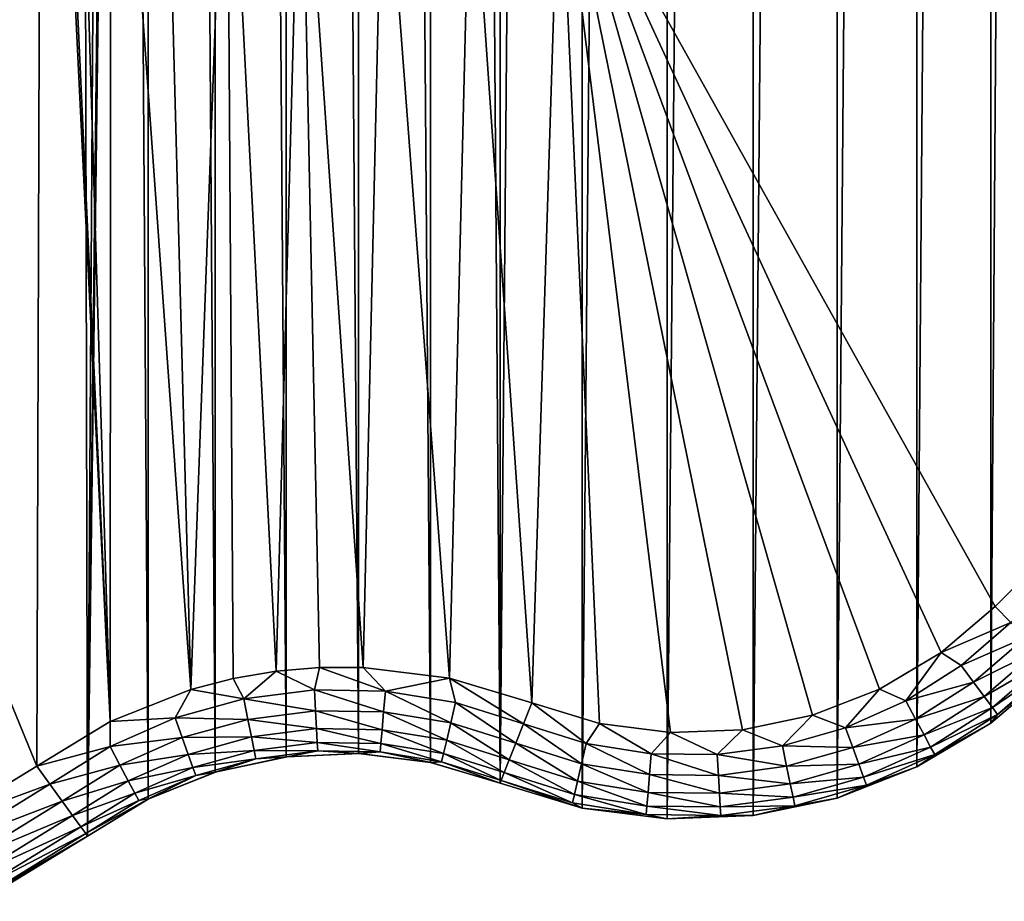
# Model space of a CAD drawing. Header units: metres. Extents: x -86 to 86, y -57 to 57.
# Tile 13 of 256: x -44 to -32, y -56 to -46. Entities that reach past the tile are written whole.
import ezdxf

# ---------------------------------------------------------------- set-up
doc = ezdxf.new("R2010")
doc.units = ezdxf.units.M
doc.layers.add('solid_125286', color=7, linetype='CONTINUOUS')

msp = doc.modelspace()

# ---------------------------------------------------------------- linework, layer by layer
at = {"layer": 'solid_125286'}
for points in [[(-36.251736, 54.994247, -2), (-36.251842, -54.994244, -2), (-37.237957, -54.868595, -2)], [(-36.251736, 54.994247, -2), (-37.237957, -54.868595, -2), (-37.237858, 54.868614, -2)], [(-35.258888, 54.955368, -2), (-36.251842, -54.994244, -2), (-36.251736, 54.994247, -2)], [(-37.237858, 54.868614, -2), (-37.237957, -54.868595, -2), (-38.18959, -54.581974, -2)], [(-37.237858, 54.868614, -2), (-38.18959, -54.581974, -2), (-38.189449, 54.582031, -2)], [(-35.258888, 54.955368, -2), (-35.258972, -54.955376, -2), (-36.251842, -54.994244, -2)], [(-34.285557, 54.753021, -2), (-35.258972, -54.955376, -2), (-35.258888, 54.955368, -2)], [(-42.252983, 54.758366, -2), (-42.265976, -54.764923, -2), (-42.5, -18.932886, -2)], [(-42.252983, 54.758366, -2), (-41.49025, -54.453724, -2), (-42.265976, -54.764923, -2)], [(-41.475212, 54.449116, -2), (-41.49025, -54.453724, -2), (-42.252983, 54.758366, -2)], [(-34.285557, 54.753021, -2), (-34.285618, -54.75304, -2), (-35.258972, -54.955376, -2)], [(-33.359474, 54.392982, -2), (-34.285618, -54.75304, -2), (-34.285557, 54.753021, -2)], [(-38.990757, 54.3414, -2), (-38.189449, 54.582031, -2), (-38.18959, -54.581974, -2)], [(-41.475212, 54.449116, -2), (-40.668133, -54.275387, -2), (-41.49025, -54.453724, -2)], [(-40.65712, 54.273968, -2), (-40.668133, -54.275387, -2), (-41.475212, 54.449116, -2)], [(-38.990757, 54.3414, -2), (-38.994694, -54.340565, -2), (-39.821274, 54.237724, -2)], [(-38.990757, 54.3414, -2), (-38.18959, -54.581974, -2), (-38.994694, -54.340565, -2)], [(-33.359474, 54.392982, -2), (-33.359512, -54.393002, -2), (-34.285618, -54.75304, -2)], [(-32.505146, 53.884754, -2), (-33.359512, -54.393002, -2), (-33.359474, 54.392982, -2)], [(-40.65712, 54.273968, -2), (-39.82848, -54.237431, -2), (-40.668133, -54.275387, -2)], [(-39.821274, 54.237724, -2), (-39.82848, -54.237431, -2), (-40.65712, 54.273968, -2)], [(-39.821274, 54.237724, -2), (-38.994694, -54.340565, -2), (-39.82848, -54.237431, -2)], [(-32.505146, 53.884754, -2), (-32.505161, -53.884766, -2), (-33.359512, -54.393002, -2)], [(-32.505146, 53.884754, -2), (-31.746595, 53.242641, -2), (-32.505161, -53.884766, -2)], [(-31.746595, 53.242641, -2), (-31.746595, -53.242641, -2), (-32.505161, -53.884766, -2)], [(-42.5, -18.932886, -2), (-42.265976, -54.764923, -2), (-42.969261, -55.193535, -2)], [(-42.5, -18.932886, -2), (-42.969261, -55.193535, -2), (-42.561554, -19.714966, -2)], [(-42.561554, -19.714966, -2), (-42.969261, -55.193535, -2), (-42.744694, -20.477783, -2)], [(-42.744694, -20.477783, -2), (-42.969261, -55.193535, -2), (-43.045082, -21.202988, -2)], [(-43.045082, -21.202988, -2), (-42.969261, -55.193535, -2), (-44.208092, -55.947418, -2)], [(-43.045082, -21.202988, -2), (-44.208092, -55.947418, -2), (-43.454975, -21.871881, -2)], [(-43.454975, -21.871881, -2), (-44.208092, -55.947418, -2), (-43.964466, -22.46842, -2)], [(-43.557079, -54.384724, 10), (-43.5, -37.5, 10), (-52.535534, -32.453701, 10)], [(-44.644482, -55.047531, 10), (-43.557079, -54.384724, 10), (-52.535534, -32.453701, 10)], [(-43.557079, -54.384724, 10), (-42.706646, -53.86721, 10), (-43.5, -37.5, 10)], [(-42.706646, -53.86721, 10), (-43.410397, -38.532448, 10), (-43.5, -37.5, 10)], [(-42.706646, -53.86721, 10), (-43.140511, -39.545441, 10), (-43.410397, -38.532448, 10)], [(-42.706646, -53.86721, 10), (-42.698009, -40.49678, 10), (-43.140511, -39.545441, 10)], [(-42.706646, -53.86721, 10), (-41.772217, -53.494232, 10), (-42.698009, -40.49678, 10)], [(-41.772217, -53.494232, 10), (-42.097374, -41.355335, 10), (-42.698009, -40.49678, 10)], [(-41.772217, -53.494232, 10), (-41.355335, -42.097374, 10), (-42.097374, -41.355335, 10)], [(-41.772217, -53.494232, 10), (-41.283165, -53.367458, 10), (-41.355335, -42.097374, 10)], [(-40.784054, -53.282055, 10), (-40.49678, -42.698009, 10), (-41.355335, -42.097374, 10)], [(-41.283165, -53.367458, 10), (-40.784054, -53.282055, 10), (-41.355335, -42.097374, 10)], [(-40.784054, -53.282055, 10), (-40.279518, -53.239151, 10), (-40.49678, -42.698009, 10)], [(-39.774311, -53.238823, 10), (-39.545441, -43.140511, 10), (-40.49678, -42.698009, 10)], [(-40.279518, -53.239151, 10), (-39.774311, -53.238823, 10), (-40.49678, -42.698009, 10)], [(-39.774311, -53.238823, 10), (-38.776104, -53.364735, 10), (-39.545441, -43.140511, 10)], [(-38.776104, -53.364735, 10), (-38.532448, -43.410397, 10), (-39.545441, -43.140511, 10)], [(-38.776104, -53.364735, 10), (-37.822865, -53.651646, 10), (-38.532448, -43.410397, 10)], [(-37.822865, -53.651646, 10), (-37.5, -43.5, 10), (-38.532448, -43.410397, 10)], [(-37.822865, -53.651646, 10), (-37.037498, -53.88879, 10), (-37.5, -43.5, 10)], [(-32.453701, -52.535534, 10), (-23.418167, -43.5, 10), (-37.5, -43.5, 10)], [(-33.079494, -53.066021, 10), (-32.453701, -52.535534, 10), (-37.5, -43.5, 10)], [(-33.793102, -53.491798, 10), (-33.079494, -53.066021, 10), (-37.5, -43.5, 10)], [(-34.568798, -53.793972, 10), (-33.793102, -53.491798, 10), (-37.5, -43.5, 10)], [(-35.381462, -53.962906, 10), (-34.568798, -53.793972, 10), (-37.5, -43.5, 10)], [(-36.213322, -53.9949, 10), (-35.381462, -53.962906, 10), (-37.5, -43.5, 10)], [(-37.037498, -53.88879, 10), (-36.213322, -53.9949, 10), (-37.5, -43.5, 10)], [(-32.270687, -52.718548, 9.965926), (-23.418167, -43.5, 10), (-32.453701, -52.535534, 10)], [(-32.270687, -52.718548, 9.965926), (-32.453701, -52.535534, 10), (-33.079494, -53.066021, 10)], [(-32.847481, -53.217175, 9.965926), (-32.270687, -52.718548, 9.965926), (-33.079494, -53.066021, 10)], [(-32.099987, -52.889248, 9.865894), (-32.270687, -52.718548, 9.965926), (-32.847481, -53.217175, 9.965926)], [(-32.703255, -53.410763, 9.865894), (-32.099987, -52.889248, 9.865894), (-32.847481, -53.217175, 9.965926)], [(-31.95344, -53.035797, 9.706737), (-32.099987, -52.889248, 9.865894), (-32.703255, -53.410763, 9.865894)], [(-32.579441, -53.576962, 9.706737), (-31.95344, -53.035797, 9.706737), (-32.703255, -53.410763, 9.865894)], [(-31.841051, -53.148186, 9.49932), (-31.95344, -53.035797, 9.706737), (-32.579441, -53.576962, 9.706737)], [(-33.490311, -53.627155, 9.965926), (-33.079494, -53.066021, 10), (-33.793102, -53.491798, 10)], [(-33.490311, -53.627155, 9.965926), (-32.847481, -53.217175, 9.965926), (-33.079494, -53.066021, 10)], [(-32.484486, -53.704422, 9.49932), (-31.841051, -53.148186, 9.49932), (-32.579441, -53.576962, 9.706737)], [(-31.770498, -53.218739, 9.257808), (-31.841051, -53.148186, 9.49932), (-32.484486, -53.704422, 9.49932)], [(-40.340763, -53.500793, 9.966042), (-40.279518, -53.239151, 10), (-40.784054, -53.282055, 10)], [(-40.340763, -53.500793, 9.966042), (-39.517059, -53.514503, 9.966003), (-40.279518, -53.239151, 10)], [(-39.517059, -53.514503, 9.966003), (-39.774311, -53.238823, 10), (-40.279518, -53.239151, 10)], [(-39.517059, -53.514503, 9.966003), (-38.776104, -53.364735, 10), (-39.774311, -53.238823, 10)], [(-32.703255, -53.410763, 9.865894), (-32.847481, -53.217175, 9.965926), (-33.490311, -53.627155, 9.965926)], [(-32.505184, -53.884811, 9), (-31.746595, -53.242641, -2), (-31.746595, -53.242641, 9)], [(-32.424873, -53.784435, 9.257808), (-32.505184, -53.884811, 9), (-31.746595, -53.242641, 9)], [(-32.505184, -53.884811, 9), (-32.505161, -53.884766, -2), (-31.746595, -53.242641, -2)], [(-32.424873, -53.784435, 9.257808), (-31.770498, -53.218739, 9.257808), (-32.484486, -53.704422, 9.49932)], [(-32.424873, -53.784435, 9.257808), (-31.746595, -53.242641, 9), (-31.770498, -53.218739, 9.257808)], [(-41.15797, -53.60511, 9.966081), (-41.283165, -53.367458, 10), (-41.772217, -53.494232, 10)], [(-41.15797, -53.60511, 9.966081), (-40.784054, -53.282055, 10), (-41.283165, -53.367458, 10)], [(-41.15797, -53.60511, 9.966081), (-40.340763, -53.500793, 9.966042), (-40.784054, -53.282055, 10)], [(-39.517059, -53.514503, 9.966003), (-38.703815, -53.645954, 9.965964), (-38.776104, -53.364735, 10)], [(-37.917778, -53.892433, 9.965926), (-37.822865, -53.651646, 10), (-38.776104, -53.364735, 10)], [(-38.703815, -53.645954, 9.965964), (-37.917778, -53.892433, 9.965926), (-38.776104, -53.364735, 10)], [(-41.951859, -53.825314, 9.966119), (-41.772217, -53.494232, 10), (-42.706646, -53.86721, 10)], [(-41.951859, -53.825314, 9.966119), (-41.15797, -53.60511, 9.966081), (-41.772217, -53.494232, 10)], [(-34.185669, -53.939873, 9.965926), (-33.793102, -53.491798, 10), (-34.568798, -53.793972, 10)], [(-34.185669, -53.939873, 9.965926), (-33.490311, -53.627155, 9.965926), (-33.793102, -53.491798, 10)], [(-33.375599, -53.839565, 9.865894), (-32.703255, -53.410763, 9.865894), (-33.490311, -53.627155, 9.965926)], [(-32.579441, -53.576962, 9.706737), (-32.703255, -53.410763, 9.865894), (-33.375599, -53.839565, 9.865894)], [(-41.110249, -53.841816, 9.866194), (-41.15797, -53.60511, 9.966081), (-41.951859, -53.825314, 9.966119)], [(-40.327408, -53.741879, 9.866118), (-40.340763, -53.500793, 9.966042), (-41.15797, -53.60511, 9.966081)], [(-41.110249, -53.841816, 9.866194), (-40.327408, -53.741879, 9.866118), (-41.15797, -53.60511, 9.966081)], [(-39.538345, -53.755001, 9.866044), (-39.517059, -53.514503, 9.966003), (-40.340763, -53.500793, 9.966042)], [(-40.327408, -53.741879, 9.866118), (-39.538345, -53.755001, 9.866044), (-40.340763, -53.500793, 9.966042)], [(-39.538345, -53.755001, 9.866044), (-38.759296, -53.880917, 9.86597), (-39.517059, -53.514503, 9.966003)], [(-38.759296, -53.880917, 9.86597), (-38.703815, -53.645954, 9.965964), (-39.517059, -53.514503, 9.966003)], [(-33.277115, -54.021923, 9.706737), (-32.579441, -53.576962, 9.706737), (-33.375599, -53.839565, 9.865894)], [(-32.484486, -53.704422, 9.49932), (-32.579441, -53.576962, 9.706737), (-33.277115, -54.021923, 9.706737)], [(-38.759296, -53.880917, 9.86597), (-38.00631, -54.11702, 9.865894), (-38.703815, -53.645954, 9.965964)], [(-38.00631, -54.11702, 9.865894), (-37.917778, -53.892433, 9.965926), (-38.703815, -53.645954, 9.965964)], [(-37.190056, -54.119884, 9.965926), (-37.822865, -53.651646, 10), (-37.917778, -53.892433, 9.965926)], [(-37.190056, -54.119884, 9.965926), (-37.037498, -53.88879, 10), (-37.822865, -53.651646, 10)], [(-33.375599, -53.839565, 9.865894), (-33.490311, -53.627155, 9.965926), (-34.185669, -53.939873, 9.965926)], [(-33.201588, -54.16177, 9.49932), (-32.484486, -53.704422, 9.49932), (-33.277115, -54.021923, 9.706737)], [(-32.424873, -53.784435, 9.257808), (-32.484486, -53.704422, 9.49932), (-33.201588, -54.16177, 9.49932)], [(-42.706078, -54.156872, 9.966158), (-41.951859, -53.825314, 9.966119), (-42.706646, -53.86721, 10)], [(-41.870747, -54.052765, 9.866268), (-41.951859, -53.825314, 9.966119), (-42.706078, -54.156872, 9.966158)], [(-41.870747, -54.052765, 9.866268), (-41.110249, -53.841816, 9.866194), (-41.951859, -53.825314, 9.966119)], [(-40.315945, -53.948883, 9.707054), (-40.327408, -53.741879, 9.866118), (-41.110249, -53.841816, 9.866194)], [(-39.556618, -53.961494, 9.706948), (-39.538345, -53.755001, 9.866044), (-40.327408, -53.741879, 9.866118)], [(-40.315945, -53.948883, 9.707054), (-39.556618, -53.961494, 9.706948), (-40.327408, -53.741879, 9.866118)], [(-39.556618, -53.961494, 9.706948), (-38.806931, -54.082642, 9.706842), (-39.538345, -53.755001, 9.866044)], [(-38.806931, -54.082642, 9.706842), (-38.759296, -53.880917, 9.86597), (-39.538345, -53.755001, 9.866044)], [(-34.918941, -54.14875, 9.965926), (-34.568798, -53.793972, 10), (-35.381462, -53.962906, 10)], [(-34.918941, -54.14875, 9.965926), (-34.185669, -53.939873, 9.965926), (-34.568798, -53.793972, 10)], [(-33.154175, -54.249565, 9.257808), (-32.424873, -53.784435, 9.257808), (-33.201588, -54.16177, 9.49932)], [(-33.154175, -54.249565, 9.257808), (-32.505184, -53.884811, 9), (-32.424873, -53.784435, 9.257808)], [(-42.706078, -54.156872, 9.966158), (-42.706646, -53.86721, 10), (-43.557079, -54.384724, 10)], [(-41.069271, -54.045071, 9.70716), (-41.110249, -53.841816, 9.866194), (-41.870747, -54.052765, 9.866268)], [(-41.069271, -54.045071, 9.70716), (-40.315945, -53.948883, 9.707054), (-41.110249, -53.841816, 9.866194)], [(-40.307148, -54.107674, 9.499708), (-40.315945, -53.948883, 9.707054), (-41.069271, -54.045071, 9.70716)], [(-39.570637, -54.119877, 9.499578), (-39.556618, -53.961494, 9.706948), (-40.315945, -53.948883, 9.707054)], [(-40.307148, -54.107674, 9.499708), (-39.570637, -54.119877, 9.499578), (-40.315945, -53.948883, 9.707054)], [(-38.806931, -54.082642, 9.706842), (-38.082314, -54.309834, 9.706737), (-38.759296, -53.880917, 9.86597)], [(-38.082314, -54.309834, 9.706737), (-38.00631, -54.11702, 9.865894), (-38.759296, -53.880917, 9.86597)], [(-37.245178, -54.354912, 9.865894), (-37.917778, -53.892433, 9.965926), (-38.00631, -54.11702, 9.865894)], [(-37.245178, -54.354912, 9.865894), (-37.190056, -54.119884, 9.965926), (-37.917778, -53.892433, 9.965926)], [(-37.190056, -54.119884, 9.965926), (-36.437088, -54.239716, 9.965926), (-37.037498, -53.88879, 10)], [(-36.437088, -54.239716, 9.965926), (-36.213322, -53.9949, 10), (-37.037498, -53.88879, 10)], [(-34.102879, -54.166637, 9.865894), (-34.185669, -53.939873, 9.965926), (-34.918941, -54.14875, 9.965926)], [(-34.102879, -54.166637, 9.865894), (-33.375599, -53.839565, 9.865894), (-34.185669, -53.939873, 9.965926)], [(-33.277115, -54.021923, 9.706737), (-33.375599, -53.839565, 9.865894), (-34.102879, -54.166637, 9.865894)], [(-33.359379, -54.392944, 9), (-33.359512, -54.393002, -2), (-32.505161, -53.884766, -2)], [(-32.505184, -53.884811, 9), (-33.359379, -54.392944, 9), (-32.505161, -53.884766, -2)], [(-33.154175, -54.249565, 9.257808), (-33.359379, -54.392944, 9), (-32.505184, -53.884811, 9)], [(-42.593243, -54.370388, 9.866343), (-41.870747, -54.052765, 9.866268), (-42.706078, -54.156872, 9.966158)], [(-41.801094, -54.248085, 9.707266), (-41.870747, -54.052765, 9.866268), (-42.593243, -54.370388, 9.866343)], [(-41.801094, -54.248085, 9.707266), (-41.069271, -54.045071, 9.70716), (-41.870747, -54.052765, 9.866268)], [(-41.037834, -54.201, 9.499838), (-41.069271, -54.045071, 9.70716), (-41.801094, -54.248085, 9.707266)], [(-41.037834, -54.201, 9.499838), (-40.307148, -54.107674, 9.499708), (-41.069271, -54.045071, 9.70716)], [(-39.570637, -54.119877, 9.499578), (-38.843464, -54.237362, 9.49945), (-39.556618, -53.961494, 9.706948)], [(-38.843464, -54.237362, 9.49945), (-38.806931, -54.082642, 9.706842), (-39.556618, -53.961494, 9.706948)], [(-36.437088, -54.239716, 9.965926), (-35.674709, -54.249405, 9.965926), (-36.213322, -53.9949, 10)], [(-35.674709, -54.249405, 9.965926), (-35.381462, -53.962906, 10), (-36.213322, -53.9949, 10)], [(-35.674709, -54.249405, 9.965926), (-34.918941, -54.14875, 9.965926), (-35.381462, -53.962906, 10)], [(-34.031799, -54.361317, 9.706737), (-33.277115, -54.021923, 9.706737), (-34.102879, -54.166637, 9.865894)], [(-33.201588, -54.16177, 9.49932), (-33.277115, -54.021923, 9.706737), (-34.031799, -54.361317, 9.706737)], [(-42.706078, -54.156872, 9.966158), (-43.557079, -54.384724, 10), (-43.405098, -54.592968, 9.966196)], [(-42.593243, -54.370388, 9.866343), (-42.706078, -54.156872, 9.966158), (-43.405098, -54.592968, 9.966196)], [(-41.037834, -54.201, 9.499838), (-40.301624, -54.207405, 9.258241), (-40.307148, -54.107674, 9.499708)], [(-40.307148, -54.107674, 9.499708), (-40.301624, -54.207405, 9.258241), (-39.579437, -54.219337, 9.258097)], [(-40.307148, -54.107674, 9.499708), (-39.579437, -54.219337, 9.258097), (-39.570637, -54.119877, 9.499578)], [(-39.570637, -54.119877, 9.499578), (-39.579437, -54.219337, 9.258097), (-38.866402, -54.334503, 9.257952)], [(-39.570637, -54.119877, 9.499578), (-38.866402, -54.334503, 9.257952), (-38.843464, -54.237362, 9.49945)], [(-38.843464, -54.237362, 9.49945), (-38.140602, -54.457699, 9.49932), (-38.806931, -54.082642, 9.706842)], [(-38.140602, -54.457699, 9.49932), (-38.082314, -54.309834, 9.706737), (-38.806931, -54.082642, 9.706842)], [(-37.292503, -54.55669, 9.706737), (-38.00631, -54.11702, 9.865894), (-38.082314, -54.309834, 9.706737)], [(-37.292503, -54.55669, 9.706737), (-37.245178, -54.354912, 9.865894), (-38.00631, -54.11702, 9.865894)], [(-37.245178, -54.354912, 9.865894), (-36.457649, -54.480244, 9.865894), (-37.190056, -54.119884, 9.965926)], [(-36.457649, -54.480244, 9.865894), (-36.437088, -54.239716, 9.965926), (-37.190056, -54.119884, 9.965926)], [(-34.869808, -54.385109, 9.865894), (-34.918941, -54.14875, 9.965926), (-35.674709, -54.249405, 9.965926)], [(-34.869808, -54.385109, 9.865894), (-34.102879, -54.166637, 9.865894), (-34.918941, -54.14875, 9.965926)], [(-34.031799, -54.361317, 9.706737), (-34.102879, -54.166637, 9.865894), (-34.869808, -54.385109, 9.865894)], [(-33.977287, -54.51062, 9.49932), (-33.201588, -54.16177, 9.49932), (-34.031799, -54.361317, 9.706737)], [(-33.154175, -54.249565, 9.257808), (-33.201588, -54.16177, 9.49932), (-33.977287, -54.51062, 9.49932)], [(-42.496342, -54.553753, 9.707371), (-41.801094, -54.248085, 9.707266), (-42.593243, -54.370388, 9.866343)], [(-41.747654, -54.397938, 9.499968), (-41.801094, -54.248085, 9.707266), (-42.496342, -54.553753, 9.707371)], [(-41.747654, -54.397938, 9.499968), (-41.037834, -54.201, 9.499838), (-41.801094, -54.248085, 9.707266)], [(-41.747654, -54.397938, 9.499968), (-41.018085, -54.29895, 9.258386), (-41.037834, -54.201, 9.499838)], [(-41.49025, -54.453724, -2), (-40.668133, -54.275387, -2), (-41.475384, -54.449142, 9)], [(-41.018085, -54.29895, 9.258386), (-41.475384, -54.449142, 9), (-40.657196, -54.273975, 9)], [(-40.668133, -54.275387, -2), (-40.657196, -54.273975, 9), (-41.475384, -54.449142, 9)], [(-41.037834, -54.201, 9.499838), (-41.018085, -54.29895, 9.258386), (-40.301624, -54.207405, 9.258241)], [(-40.301624, -54.207405, 9.258241), (-41.018085, -54.29895, 9.258386), (-40.657196, -54.273975, 9)], [(-40.668133, -54.275387, -2), (-39.82848, -54.237431, -2), (-40.657196, -54.273975, 9)], [(-40.301624, -54.207405, 9.258241), (-40.657196, -54.273975, 9), (-39.821255, -54.237701, 9)], [(-39.82848, -54.237431, -2), (-39.821255, -54.237701, 9), (-40.657196, -54.273975, 9)], [(-39.579437, -54.219337, 9.258097), (-40.301624, -54.207405, 9.258241), (-39.821255, -54.237701, 9)], [(-39.82848, -54.237431, -2), (-38.994694, -54.340565, -2), (-39.821255, -54.237701, 9)], [(-39.579437, -54.219337, 9.258097), (-39.821255, -54.237701, 9), (-38.990967, -54.341335, 9)], [(-38.994694, -54.340565, -2), (-38.990967, -54.341335, 9), (-39.821255, -54.237701, 9)], [(-38.866402, -54.334503, 9.257952), (-39.579437, -54.219337, 9.258097), (-38.990967, -54.341335, 9)], [(-38.843464, -54.237362, 9.49945), (-38.866402, -54.334503, 9.257952), (-38.177193, -54.550526, 9.257808)], [(-38.843464, -54.237362, 9.49945), (-38.177193, -54.550526, 9.257808), (-38.140602, -54.457699, 9.49932)], [(-36.457649, -54.480244, 9.865894), (-35.660271, -54.490379, 9.865894), (-36.437088, -54.239716, 9.965926)], [(-35.660271, -54.490379, 9.865894), (-35.674709, -54.249405, 9.965926), (-36.437088, -54.239716, 9.965926)], [(-35.660271, -54.490379, 9.865894), (-34.869808, -54.385109, 9.865894), (-35.674709, -54.249405, 9.965926)], [(-33.943069, -54.604347, 9.257808), (-33.154175, -54.249565, 9.257808), (-33.977287, -54.51062, 9.49932)], [(-33.943069, -54.604347, 9.257808), (-33.359379, -54.392944, 9), (-33.154175, -54.249565, 9.257808)], [(-43.405098, -54.592968, 9.966196), (-43.557079, -54.384724, 10), (-44.644482, -55.047531, 10)], [(-42.593243, -54.370388, 9.866343), (-43.405098, -54.592968, 9.966196), (-43.262859, -54.788151, 9.866418)], [(-42.496342, -54.553753, 9.707371), (-42.593243, -54.370388, 9.866343), (-43.262859, -54.788151, 9.866418)], [(-42.421993, -54.694443, 9.500097), (-41.747654, -54.397938, 9.499968), (-42.496342, -54.553753, 9.707371)], [(-42.421993, -54.694443, 9.500097), (-41.714081, -54.492092, 9.25853), (-41.747654, -54.397938, 9.499968)], [(-41.747654, -54.397938, 9.499968), (-41.714081, -54.492092, 9.25853), (-41.018085, -54.29895, 9.258386)], [(-41.018085, -54.29895, 9.258386), (-41.714081, -54.492092, 9.25853), (-41.475384, -54.449142, 9)], [(-38.994694, -54.340565, -2), (-38.18959, -54.581974, -2), (-38.990967, -54.341335, 9)], [(-38.866402, -54.334503, 9.257952), (-38.990967, -54.341335, 9), (-38.18959, -54.581974, 9)], [(-38.18959, -54.581974, -2), (-38.18959, -54.581974, 9), (-38.990967, -54.341335, 9)], [(-38.177193, -54.550526, 9.257808), (-38.866402, -54.334503, 9.257952), (-38.18959, -54.581974, 9)], [(-37.328796, -54.71143, 9.49932), (-38.082314, -54.309834, 9.706737), (-38.140602, -54.457699, 9.49932)], [(-37.328796, -54.71143, 9.49932), (-37.292503, -54.55669, 9.706737), (-38.082314, -54.309834, 9.706737)], [(-37.292503, -54.55669, 9.706737), (-36.475296, -54.686741, 9.706737), (-37.245178, -54.354912, 9.865894)], [(-36.475296, -54.686741, 9.706737), (-36.457649, -54.480244, 9.865894), (-37.245178, -54.354912, 9.865894)], [(-34.827629, -54.58802, 9.706737), (-34.869808, -54.385109, 9.865894), (-35.660271, -54.490379, 9.865894)], [(-34.827629, -54.58802, 9.706737), (-34.031799, -54.361317, 9.706737), (-34.869808, -54.385109, 9.865894)], [(-33.977287, -54.51062, 9.49932), (-34.031799, -54.361317, 9.706737), (-34.827629, -54.58802, 9.706737)], [(-33.359379, -54.392944, 9), (-34.285736, -54.753094, 9), (-33.359512, -54.393002, -2)], [(-33.943069, -54.604347, 9.257808), (-34.285736, -54.753094, 9), (-33.359379, -54.392944, 9)], [(-34.285736, -54.753094, 9), (-34.285618, -54.75304, -2), (-33.359512, -54.393002, -2)], [(-42.421993, -54.694443, 9.500097), (-42.375271, -54.782852, 9.258675), (-41.714081, -54.492092, 9.25853)], [(-41.714081, -54.492092, 9.25853), (-42.375271, -54.782852, 9.258675), (-42.252903, -54.758301, 9)], [(-42.265976, -54.764923, -2), (-41.49025, -54.453724, -2), (-42.252903, -54.758301, 9)], [(-41.714081, -54.492092, 9.25853), (-42.252903, -54.758301, 9), (-41.475384, -54.449142, 9)], [(-41.49025, -54.453724, -2), (-41.475384, -54.449142, 9), (-42.252903, -54.758301, 9)], [(-37.351582, -54.808571, 9.257808), (-38.140602, -54.457699, 9.49932), (-38.177193, -54.550526, 9.257808)], [(-37.351582, -54.808571, 9.257808), (-37.328796, -54.71143, 9.49932), (-38.140602, -54.457699, 9.49932)], [(-36.475296, -54.686741, 9.706737), (-35.647877, -54.697258, 9.706737), (-36.457649, -54.480244, 9.865894)], [(-35.647877, -54.697258, 9.706737), (-35.660271, -54.490379, 9.865894), (-36.457649, -54.480244, 9.865894)], [(-35.647877, -54.697258, 9.706737), (-34.827629, -54.58802, 9.706737), (-35.660271, -54.490379, 9.865894)], [(-34.79528, -54.743633, 9.49932), (-33.977287, -54.51062, 9.49932), (-34.827629, -54.58802, 9.706737)], [(-33.943069, -54.604347, 9.257808), (-33.977287, -54.51062, 9.49932), (-34.79528, -54.743633, 9.49932)], [(-44.476669, -55.251705, 9.966182), (-43.405098, -54.592968, 9.966196), (-44.644482, -55.047531, 10)], [(-43.262859, -54.788151, 9.866418), (-43.405098, -54.592968, 9.966196), (-44.476669, -55.251705, 9.966182)], [(-42.496342, -54.553753, 9.707371), (-43.262859, -54.788151, 9.866418), (-43.140701, -54.95578, 9.707477)], [(-42.421993, -54.694443, 9.500097), (-42.496342, -54.553753, 9.707371), (-43.140701, -54.95578, 9.707477)], [(-37.237919, -54.868629, 9), (-38.177193, -54.550526, 9.257808), (-38.18959, -54.581974, 9)], [(-37.237957, -54.868595, -2), (-38.18959, -54.581974, 9), (-38.18959, -54.581974, -2)], [(-37.237919, -54.868629, 9), (-38.18959, -54.581974, 9), (-37.237957, -54.868595, -2)], [(-37.351582, -54.808571, 9.257808), (-38.177193, -54.550526, 9.257808), (-37.237919, -54.868629, 9)], [(-37.328796, -54.71143, 9.49932), (-36.488834, -54.845104, 9.49932), (-37.292503, -54.55669, 9.706737)], [(-36.488834, -54.845104, 9.49932), (-36.475296, -54.686741, 9.706737), (-37.292503, -54.55669, 9.706737)], [(-34.79528, -54.743633, 9.49932), (-34.827629, -54.58802, 9.706737), (-35.647877, -54.697258, 9.706737)], [(-34.774971, -54.841324, 9.257808), (-33.943069, -54.604347, 9.257808), (-34.79528, -54.743633, 9.49932)], [(-34.774971, -54.841324, 9.257808), (-34.285736, -54.753094, 9), (-33.943069, -54.604347, 9.257808)], [(-42.421993, -54.694443, 9.500097), (-43.140701, -54.95578, 9.707477), (-43.046963, -55.084404, 9.500227)], [(-42.421993, -54.694443, 9.500097), (-43.046963, -55.084404, 9.500227), (-42.375271, -54.782852, 9.258675)], [(-37.351582, -54.808571, 9.257808), (-36.49733, -54.944523, 9.257808), (-37.328796, -54.71143, 9.49932)], [(-36.49733, -54.944523, 9.257808), (-36.488834, -54.845104, 9.49932), (-37.328796, -54.71143, 9.49932)], [(-36.488834, -54.845104, 9.49932), (-35.638371, -54.855915, 9.49932), (-36.475296, -54.686741, 9.706737)], [(-35.638371, -54.855915, 9.49932), (-35.647877, -54.697258, 9.706737), (-36.475296, -54.686741, 9.706737)], [(-35.638371, -54.855915, 9.49932), (-34.79528, -54.743633, 9.49932), (-35.647877, -54.697258, 9.706737)], [(-34.774971, -54.841324, 9.257808), (-34.79528, -54.743633, 9.49932), (-35.638371, -54.855915, 9.49932)], [(-44.366753, -55.466751, 9.866388), (-43.262859, -54.788151, 9.866418), (-44.476669, -55.251705, 9.966182)], [(-43.140701, -54.95578, 9.707477), (-43.262859, -54.788151, 9.866418), (-44.366753, -55.466751, 9.866388)], [(-42.375271, -54.782852, 9.258675), (-43.046963, -55.084404, 9.500227), (-42.988049, -55.165245, 9.258819)], [(-42.252903, -54.758301, 9), (-42.988049, -55.165245, 9.258819), (-42.967983, -55.192783, 9)], [(-42.375271, -54.782852, 9.258675), (-42.988049, -55.165245, 9.258819), (-42.252903, -54.758301, 9)], [(-42.265976, -54.764923, -2), (-42.967983, -55.192783, 9), (-42.969261, -55.193535, -2)], [(-42.265976, -54.764923, -2), (-42.252903, -54.758301, 9), (-42.967983, -55.192783, 9)], [(-37.351582, -54.808571, 9.257808), (-37.237919, -54.868629, 9), (-36.49733, -54.944523, 9.257808)], [(-36.49733, -54.944523, 9.257808), (-35.632401, -54.955517, 9.257808), (-36.488834, -54.845104, 9.49932)], [(-35.632401, -54.955517, 9.257808), (-35.638371, -54.855915, 9.49932), (-36.488834, -54.845104, 9.49932)], [(-35.632401, -54.955517, 9.257808), (-34.774971, -54.841324, 9.257808), (-35.638371, -54.855915, 9.49932)], [(-35.632401, -54.955517, 9.257808), (-35.258839, -54.955379, 9), (-34.774971, -54.841324, 9.257808)], [(-35.258839, -54.955379, 9), (-35.258972, -54.955376, -2), (-34.285618, -54.75304, -2)], [(-34.285736, -54.753094, 9), (-35.258839, -54.955379, 9), (-34.285618, -54.75304, -2)], [(-34.774971, -54.841324, 9.257808), (-35.258839, -54.955379, 9), (-34.285736, -54.753094, 9)], [(-44.272354, -55.651428, 9.707436), (-43.140701, -54.95578, 9.707477), (-44.366753, -55.466751, 9.866388)], [(-43.046963, -55.084404, 9.500227), (-43.140701, -54.95578, 9.707477), (-44.272354, -55.651428, 9.707436)], [(-37.237919, -54.868629, 9), (-37.237957, -54.868595, -2), (-36.251842, -54.994244, -2)], [(-36.251984, -54.994244, 9), (-37.237919, -54.868629, 9), (-36.251842, -54.994244, -2)], [(-36.49733, -54.944523, 9.257808), (-37.237919, -54.868629, 9), (-36.251984, -54.994244, 9)], [(-36.49733, -54.944523, 9.257808), (-36.251984, -54.994244, 9), (-35.632401, -54.955517, 9.257808)], [(-36.251984, -54.994244, 9), (-36.251842, -54.994244, -2), (-35.258972, -54.955376, -2)], [(-35.258839, -54.955379, 9), (-36.251984, -54.994244, 9), (-35.258972, -54.955376, -2)], [(-35.632401, -54.955517, 9.257808), (-36.251984, -54.994244, 9), (-35.258839, -54.955379, 9)], [(-44.199921, -55.793137, 9.500176), (-43.046963, -55.084404, 9.500227), (-44.272354, -55.651428, 9.707436)], [(-44.199921, -55.793137, 9.500176), (-42.988049, -55.165245, 9.258819), (-43.046963, -55.084404, 9.500227)], [(-44.211132, -55.949024, 9), (-42.969261, -55.193535, -2), (-42.967983, -55.192783, 9)], [(-44.1544, -55.882195, 9.258763), (-44.211132, -55.949024, 9), (-42.967983, -55.192783, 9)], [(-44.211132, -55.949024, 9), (-44.208092, -55.947418, -2), (-42.969261, -55.193535, -2)], [(-44.199921, -55.793137, 9.500176), (-44.1544, -55.882195, 9.258763), (-42.988049, -55.165245, 9.258819)], [(-42.988049, -55.165245, 9.258819), (-44.1544, -55.882195, 9.258763), (-42.967983, -55.192783, 9)]]:
    msp.add_3dface(points, dxfattribs=at)

doc.saveas('drawing.dxf')
